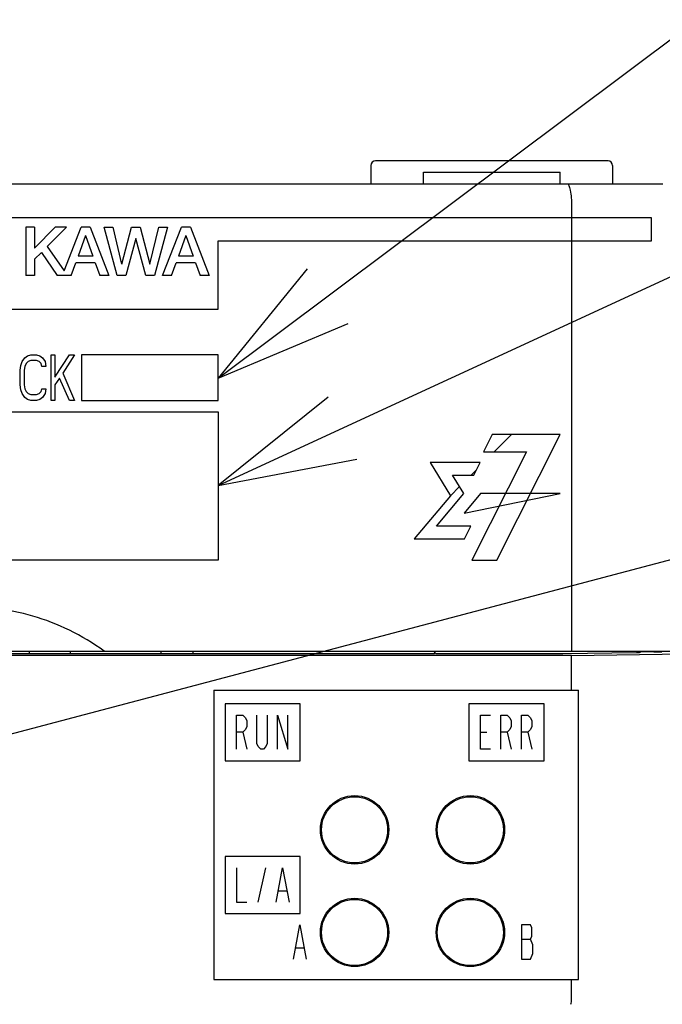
# Model space of a CAD drawing. Header units: millimetres. Extents: x 85 to 1221, y 92 to 821.
# Tile 24 of 35: x 762 to 790, y 599 to 642. Entities that reach past the tile are written whole.
import ezdxf

# ---------------------------------------------------------------- set-up
doc = ezdxf.new("R2010")
doc.units = ezdxf.units.MM
doc.header["$LTSCALE"] = 69.3
for name, color, linetype in [('ALL_AXIS', 7, 'CONTINUOUS'), ('ALL_CURVE', 7, 'CONTINUOUS'), ('ALL_FEATURES', 7, 'CONTINUOUS'), ('ALL_NOTE', 7, 'CONTINUOUS')]:
    doc.layers.add(name, color=color, linetype=linetype)

msp = doc.modelspace()

# ---------------------------------------------------------------- linework, layer by layer
at = {"layer": 'ALL_AXIS', "color": 7, "linetype": 'CONTINUOUS'}
msp.add_line((779.25, 635.75), (785.25, 635.75), dxfattribs=at)
for centre in [(776.23, 606.92), (781.31, 606.92), (776.23, 602.42), (781.31, 602.42)]:
    msp.add_circle(centre, 1.45, dxfattribs=at)
at = {"layer": 'ALL_CURVE', "color": 4, "linetype": 'CONTINUOUS'}
for p, q in [((789.25, 633.75), (752.25, 633.75)), ((789.25, 632.75), (789.25, 633.75)), ((770.25, 629.75), (770.25, 632.75)), ((770.25, 632.75), (789.25, 632.75)), ((752.25, 629.75), (770.25, 629.75)), ((761.8812, 627.7074), (762.025, 627.75)), ((762.025, 627.75), (762.2838, 627.75)), ((762.2838, 627.75), (762.4275, 627.7074)), ((762.9162, 625.75), (762.9162, 627.75)), ((762.9162, 627.75), (763.0887, 627.75)), ((763.0887, 626.7713), (763.7213, 627.75)), ((763.0887, 627.75), (763.0887, 626.7713)), ((763.9513, 627.75), (763.4338, 626.9415)), ((763.7213, 627.75), (763.9513, 627.75)), ((764.25, 627.75), (764.25, 625.75)), ((770.25, 627.75), (764.25, 627.75)), ((770.25, 625.75), (770.25, 627.75)), ((761.5938, 627.2819), (761.6513, 627.4521)), ((761.6513, 627.4521), (761.7663, 627.6223)), ((761.7663, 627.6223), (761.8812, 627.7074)), ((761.8238, 627.367), (761.7663, 627.2394)), ((761.91, 627.4521), (761.8238, 627.367)), ((762.025, 627.4947), (761.91, 627.4521)), ((762.2838, 627.4947), (762.025, 627.4947)), ((762.3987, 627.4521), (762.2838, 627.4947)), ((762.485, 627.367), (762.3987, 627.4521)), ((762.4275, 627.7074), (762.5425, 627.6223)), ((762.5137, 627.2394), (762.485, 627.367)), ((762.5425, 627.6223), (762.6575, 627.4521)), ((762.6575, 627.4521), (762.6862, 627.2394)), ((761.565, 627.0691), (761.5938, 627.2819)), ((761.565, 626.4309), (761.565, 627.0691)), ((761.7663, 627.2394), (761.7375, 627.0691)), ((761.7375, 627.0691), (761.7375, 626.4309)), ((762.6862, 627.2394), (762.5137, 627.2394)), ((763.4338, 626.9415), (763.9513, 625.75)), ((763.29, 626.7287), (763.0887, 626.4309)), ((763.7213, 625.75), (763.29, 626.7287)), ((761.5938, 626.2181), (761.565, 626.4309)), ((761.6513, 626.0479), (761.5938, 626.2181)), ((761.7663, 625.8777), (761.6513, 626.0479)), ((761.7375, 626.4309), (761.7663, 626.2606)), ((761.7663, 626.2606), (761.8238, 626.133)), ((761.8238, 626.133), (761.91, 626.0479)), ((761.91, 626.0479), (762.025, 626.0053)), ((762.2838, 626.0053), (762.3987, 626.0479)), ((762.3987, 626.0479), (762.485, 626.133)), ((762.485, 626.133), (762.5137, 626.2606)), ((762.5137, 626.2606), (762.6862, 626.2606)), ((762.6575, 626.0479), (762.5425, 625.8777)), ((762.6862, 626.2606), (762.6575, 626.0479)), ((763.0887, 626.4309), (763.0887, 625.75)), ((761.8812, 625.7926), (761.7663, 625.8777)), ((762.025, 625.75), (761.8812, 625.7926)), ((762.025, 626.0053), (762.2838, 626.0053)), ((762.2838, 625.75), (762.025, 625.75)), ((762.4275, 625.7926), (762.2838, 625.75)), ((762.5425, 625.8777), (762.4275, 625.7926)), ((763.0887, 625.75), (762.9162, 625.75)), ((763.9513, 625.75), (763.7213, 625.75)), ((764.25, 625.75), (770.25, 625.75)), ((752.25, 625.25), (770.25, 625.25)), ((770.25, 625.25), (770.25, 618.75)), ((782.2643, 624.2499), (781.8832, 623.4898)), ((785.25, 624.2499), (782.2643, 624.2499)), ((782.4728, 618.75), (785.25, 624.2499)), ((783.7729, 623.4898), (781.3765, 618.75)), ((781.8832, 623.4898), (783.7729, 623.4898)), ((781.734, 623.0225), (779.5424, 623.0225)), ((779.5424, 623.0225), (780.4383, 621.5689)), ((781.4569, 622.4754), (781.734, 623.0225)), ((780.5262, 622.4754), (781.4569, 622.4754)), ((781.0248, 621.6665), (780.5262, 622.4754)), ((780.4383, 621.5689), (778.8494, 619.6855)), ((779.819, 620.2327), (781.0248, 621.6665)), ((781.7603, 621.6665), (781.037, 620.7973)), ((781.037, 620.7973), (785.25, 621.6665)), ((785.25, 621.6665), (781.7603, 621.6665)), ((781.3326, 620.2327), (779.819, 620.2327)), ((781.0554, 619.6855), (781.3326, 620.2327)), ((778.8494, 619.6855), (781.0554, 619.6855)), ((770.25, 618.75), (752.25, 618.75)), ((781.3765, 618.75), (782.4728, 618.75)), ((771.05, 610.45), (771.05, 611.95)), ((771.05, 611.95), (771.3312, 611.95)), ((771.3312, 611.95), (771.4438, 611.825)), ((771.4438, 611.825), (771.5, 611.7)), ((771.95, 610.7), (771.95, 611.95)), ((772.4, 611.95), (772.4, 610.7)), ((772.85, 610.45), (772.85, 611.95)), ((772.85, 611.95), (773.3, 610.45)), ((773.3, 610.45), (773.3, 611.95)), ((781.75, 610.45), (781.75, 611.95)), ((781.75, 611.95), (782.2, 611.95)), ((782.65, 610.45), (782.65, 611.95)), ((782.65, 611.95), (782.9312, 611.95)), ((782.9312, 611.95), (783.0438, 611.825)), ((783.0438, 611.825), (783.1, 611.7)), ((783.55, 610.45), (783.55, 611.95)), ((783.55, 611.95), (783.8312, 611.95)), ((783.8312, 611.95), (783.9438, 611.825)), ((783.9438, 611.825), (784, 611.7)), ((771.5, 611.45), (771.4438, 611.325)), ((771.5, 611.7), (771.5, 611.45)), ((783.1, 611.45), (783.0438, 611.325)), ((783.1, 611.7), (783.1, 611.45)), ((784, 611.45), (783.9438, 611.325)), ((784, 611.7), (784, 611.45)), ((771.3312, 611.2), (771.05, 611.2)), ((771.4438, 611.325), (771.3312, 611.2)), ((771.3312, 611.2), (771.5, 610.45)), ((781.75, 611.2), (782.0312, 611.2)), ((782.9312, 611.2), (782.65, 611.2)), ((783.0438, 611.325), (782.9312, 611.2)), ((782.9312, 611.2), (783.1, 610.45)), ((783.8312, 611.2), (783.55, 611.2)), ((783.9438, 611.325), (783.8312, 611.2)), ((783.8312, 611.2), (784, 610.45)), ((772.0063, 610.575), (771.95, 610.7)), ((772.1187, 610.45), (772.0063, 610.575)), ((772.3438, 610.575), (772.2313, 610.45)), ((772.4, 610.7), (772.3438, 610.575)), ((772.2313, 610.45), (772.1187, 610.45)), ((782.2, 610.45), (781.75, 610.45)), ((771.05, 605.25), (771.05, 603.75)), ((772.0063, 603.75), (772.3438, 605.25)), ((772.7938, 603.75), (773.075, 605.25)), ((773.075, 605.25), (773.3563, 603.75)), ((772.9062, 604.25), (773.2437, 604.25)), ((771.05, 603.75), (771.5, 603.75)), ((773.55, 601.25), (773.8312, 602.75)), ((773.8312, 602.75), (774.1125, 601.25)), ((783.55, 602.75), (783.55, 601.25)), ((783.9438, 602.75), (783.55, 602.75)), ((784, 602.625), (783.9438, 602.75)), ((784, 602.25), (784, 602.625)), ((783.55, 602.125), (783.9438, 602.125)), ((783.9438, 602.125), (784, 602.25)), ((784.0562, 601.875), (783.9438, 602.125)), ((784.0562, 601.5), (784.0562, 601.875)), ((773.6625, 601.75), (774, 601.75)), ((783.9438, 601.25), (784.0562, 601.5)), ((783.55, 601.25), (783.9438, 601.25))]:
    msp.add_line(p, q, dxfattribs=at)
at = {"layer": 'ALL_CURVE', "color": 2, "linetype": 'CONTINUOUS'}
for p, q in [((782.3592, 623.4898), (783.1193, 624.2499)), ((781.3448, 622.4754), (781.572, 622.7026)), ((780.4383, 621.5689), (780.8384, 621.969))]:
    msp.add_line(p, q, dxfattribs=at)
at = {"layer": 'ALL_CURVE', "color": 7, "linetype": 'CONTINUOUS'}
for p, q in [((770.55, 612.45), (770.55, 609.95)), ((773.85, 612.45), (770.55, 612.45)), ((773.85, 609.95), (773.85, 612.45)), ((781.25, 612.45), (781.25, 609.95)), ((784.55, 612.45), (781.25, 612.45)), ((784.55, 609.95), (784.55, 612.45)), ((770.55, 609.95), (773.85, 609.95)), ((781.25, 609.95), (784.55, 609.95)), ((770.55, 605.75), (770.55, 603.25)), ((773.85, 605.75), (770.55, 605.75)), ((773.85, 603.25), (773.85, 605.75)), ((770.55, 603.25), (773.85, 603.25))]:
    msp.add_line(p, q, dxfattribs=at)
at = {"layer": 'ALL_FEATURES', "color": 7, "linetype": 'CONTINUOUS'}
for p, q in [((776.95, 636.05), (776.95, 635.25)), ((787.35, 636.25), (777.15, 636.25)), ((787.55, 636.05), (787.55, 635.25)), ((779.25, 635.25), (779.25, 635.75)), ((785.25, 635.25), (785.25, 635.75)), ((691.75, 635.25), (789.75, 635.25)), ((785.75, 634.25), (785.75, 614.75)), ((785.75, 614.5684), (750.1453, 614.5684)), ((750.75, 614.75), (790.75, 614.75)), ((779.7273, 614.6383), (752.7849, 614.6383)), ((761.95, 614.75), (761.95, 614.65)), ((761.95, 614.65), (763.757, 614.65)), ((767.743, 614.65), (769.15, 614.65)), ((769.15, 614.65), (769.15, 614.75)), ((779.7273, 614.6383), (779.75, 614.6837)), ((779.75, 614.6837), (779.75, 614.75)), ((779.7748, 614.6588), (779.75, 614.6837)), ((780.0746, 614.6487), (785.2493, 614.6487)), ((785.3607, 614.6495), (788.5944, 614.6946)), ((785.75, 614.5684), (790.75, 614.6383)), ((785.75, 613.05), (785.75, 614.5684)), ((789.7081, 614.7292), (789.7081, 614.75)), ((770.05, 613.05), (770.05, 600.35)), ((770.05, 613.05), (786.05, 613.05)), ((786.05, 600.35), (786.05, 613.05)), ((770.05, 600.35), (786.05, 600.35)), ((785.75, 599.5155), (785.75, 600.35))]:
    msp.add_line(p, q, dxfattribs=at)
at = {"layer": 'ALL_FEATURES', "color": 40, "linetype": 'CONTINUOUS'}
for p, q in [((761.8165, 633.3496), (761.8165, 631.2248)), ((762.1892, 633.3496), (761.8165, 633.3496)), ((763.1018, 633.3496), (762.1892, 632.4311)), ((762.1892, 633.3496), (762.1892, 632.4311)), ((763.5948, 633.3496), (762.7433, 632.4929)), ((763.5948, 633.3496), (763.1018, 633.3496)), ((763.4914, 631.4311), (764.2322, 633.3495)), ((764.4267, 632.9833), (764.1038, 632.0709)), ((764.6287, 633.3496), (764.2322, 633.3495)), ((764.4343, 632.9833), (764.7558, 632.0709)), ((764.6287, 633.3496), (765.4495, 631.2251)), ((765.8092, 631.2248), (765.2459, 633.3496)), ((765.2459, 633.3496), (765.627, 633.3496)), ((765.627, 633.3496), (766.0134, 631.7251)), ((766.0196, 631.7251), (766.4434, 633.3496)), ((766.4434, 633.3496), (766.8224, 633.3496)), ((766.8224, 633.3496), (767.2447, 631.7251)), ((767.2523, 631.7256), (767.6376, 633.3496)), ((768.0196, 633.3496), (767.4531, 631.2248)), ((767.6376, 633.3496), (768.0196, 633.3496)), ((767.8123, 631.2248), (768.6328, 633.3495)), ((768.8272, 632.9833), (768.5044, 632.0709)), ((769.0293, 633.3496), (768.6328, 633.3495)), ((768.8349, 632.9833), (769.1563, 632.0709)), ((769.0293, 633.3496), (769.8501, 631.2251)), ((762.7433, 632.4929), (763.4914, 631.4311)), ((766.6296, 632.8498), (766.1931, 631.2248)), ((767.0672, 631.2248), (766.6358, 632.8498)), ((762.4901, 632.2381), (762.1892, 631.9354)), ((762.4901, 632.2381), (763.1886, 631.2248)), ((764.7558, 632.0709), (764.1038, 632.0709)), ((769.1563, 632.0709), (768.5044, 632.0709)), ((762.1892, 631.9354), (762.1892, 631.2248)), ((763.8046, 631.2248), (764.0023, 631.7838)), ((764.8569, 631.7838), (764.0023, 631.7838)), ((764.8569, 631.7838), (765.0538, 631.2251)), ((768.2051, 631.2248), (768.4029, 631.7838)), ((769.2575, 631.7838), (768.4029, 631.7838)), ((769.2575, 631.7838), (769.4543, 631.2251)), ((762.1892, 631.2248), (761.8165, 631.2248)), ((763.8046, 631.2248), (763.1886, 631.2248)), ((765.4495, 631.2251), (765.0538, 631.2251)), ((766.1931, 631.2248), (765.8092, 631.2248)), ((767.4531, 631.2248), (767.0672, 631.2248)), ((768.2051, 631.2248), (767.8123, 631.2248)), ((769.8501, 631.2251), (769.4543, 631.2251))]:
    msp.add_line(p, q, dxfattribs=at)
at = {"layer": 'ALL_FEATURES', "color": 7, "linetype": 'CONTINUOUS'}
for centre in [(776.23, 606.92), (781.31, 606.92), (776.23, 602.42), (781.31, 602.42)]:
    msp.add_circle(centre, 1.5, dxfattribs=at)
for centre, start, end in [((777.15, 636.05), 90, 180), ((787.35, 636.05), 0, 90)]:
    msp.add_arc(centre, 0.2, start, end, dxfattribs=at)
for centre, major_axis, ratio, start_param, end_param in [((763.7919, 615.1143), (0, 1.0643), 0.0349208, -4.3630446, -4.2461187), ((767.7081, 615.1143), (0, 1.0643), 0.0349208, -2.0370667, -1.9201407), ((780.0746, 614.6592), (0.3, 0), 0.0349208, -3.1066861, -1.5707963), ((785.2493, 614.6592), (0.3, 0), 0.0349208, -1.5707963, -1.1902899), ((788.483, 614.7044), (0.3, 0), 0.0349208, -1.1902899, -0.6346173), ((788.7791, 616.1973), (0, 1.5), 0.0174763, -2.9924435, -2.9166979), ((798.3671, 616.209), (-42.9806, -0.0524), 0.0348995, 1.345923, 1.3679032), ((789.6975, 616.1984), (0, 1.5), 0.0349847, -2.9386567, -2.8919232)]:
    msp.add_ellipse(centre, major_axis=major_axis, ratio=ratio, start_param=start_param, end_param=end_param, dxfattribs=at)
for points, knots in [([(785.5574, 635.25), (785.5713, 635.25), (785.6047, 635.2272), (785.6365, 635.1667), (785.6686, 635.0748), (785.7088, 634.8954), (785.7414, 634.6165), (785.75, 634.3787), (785.75, 634.25)], [0, 0, 0, 0, 0.0398764, 0.1034728, 0.1964291, 0.3176625, 0.6307504, 1, 1, 1, 1]), ([(765.25, 614.75), (764.7702, 615.1018), (763.7616, 615.7106), (761.6026, 616.5363), (758.75, 616.8916), (755.8974, 616.5363), (753.7384, 615.7106), (752.7298, 615.1018), (752.25, 614.75)], [0, 0, 0, 0, 0.1292954, 0.25434, 0.5, 0.74566, 0.8707046, 1, 1, 1, 1]), ([(788.783, 614.714), (788.7822, 614.7077), (788.7567, 614.6991), (788.7389, 614.6988), (788.7246, 614.6982)], [0, 0, 0, 0, 0.3068046, 1, 1, 1, 1]), ([(785.7197, 599.269), (785.7299, 599.304), (785.7418, 599.3865), (785.75, 599.4691), (785.75, 599.5155)], [0, 0, 0, 0, 0.4396171, 1, 1, 1, 1])]:
    msp.add_open_spline(points, degree=3, knots=knots, dxfattribs=at)
at = {"layer": 'ALL_NOTE', "color": 2, "linetype": 'CONTINUOUS'}
for p, q in [((770.25, 626.7268), (812.25, 658.1684)), ((770.25, 622.016), (812.25, 641.3924)), ((755.7399, 609.6995), (812.25, 624.6276))]:
    msp.add_line(p, q, dxfattribs=at)
for points in [[(774.1543, 631.5233), (770.25, 626.7268), (775.9521, 629.1217)], [(775.0698, 625.8915), (770.25, 622.016), (776.3265, 623.1674)]]:
    msp.add_lwpolyline(points, dxfattribs=at)

doc.saveas('drawing.dxf')
